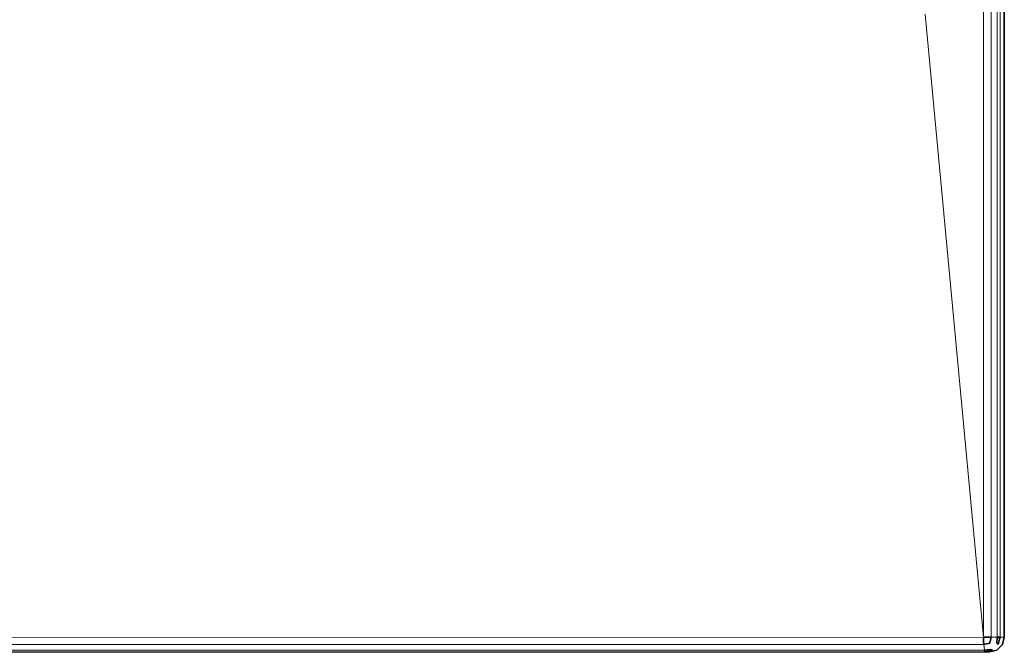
# Model space of a CAD drawing. Header units: inches. Extents: x 0 to 12.9, y 0 to 8.3.
# Tile 13 of 52: x 4.094 to 4.577, y 1.958 to 2.269. Entities that reach past the tile are written whole.
import ezdxf

# ---------------------------------------------------------------- set-up
doc = ezdxf.new("R2010")
doc.units = ezdxf.units.IN
doc.header["$MEASUREMENT"] = 0
doc.layers.add('Default', color=7, linetype='Continuous')

# ---------------------------------------------------------------- blocks, each defined once
blk = doc.blocks.new('MODEL_2')
at = {"lineweight": 0}
for p, q in [((4.56741, 3.7984), (4.56711, 1.96527)), ((4.56711, 1.96527), (4.56741, 3.7984)), ((4.57083, 1.96527), (4.57098, 3.79857)), ((4.57098, 3.79857), (4.57083, 1.96527)), ((4.57387, 1.96527), (4.5739, 3.7987)), ((4.5739, 3.7987), (4.57387, 1.96527)), ((4.57523, 1.96527), (4.57523, 3.79873)), ((4.57523, 3.79873), (4.57523, 1.96527)), ((4.57731, 3.79873), (4.57731, 1.96527)), ((4.56711, 1.96527), (4.5385, 2.27129)), ((4.5385, 2.27129), (4.56711, 1.96527)), ((2.5139, 1.96511), (4.56711, 1.96527)), ((4.56711, 1.96527), (2.5139, 1.96511)), ((4.56711, 1.96527), (4.56716, 1.96354)), ((4.57083, 1.96527), (4.56711, 1.96527)), ((4.56716, 1.96354), (4.56722, 1.96175)), ((4.57387, 1.96527), (4.57083, 1.96527)), ((4.57498, 1.96527), (4.57387, 1.96527)), ((4.57523, 1.96527), (4.57498, 1.96527)), ((4.57731, 1.96527), (4.57523, 1.96527)), ((2.5139, 1.96159), (4.56722, 1.96175)), ((4.56722, 1.96175), (2.5139, 1.96159)), ((2.5139, 1.95883), (4.56756, 1.959)), ((4.56756, 1.959), (2.5139, 1.95883)), ((4.56722, 1.96175), (4.56756, 1.959)), ((4.56756, 1.959), (4.56798, 1.95808)), ((4.56798, 1.95808), (2.5139, 1.95791))]:
    blk.add_line(p, q, dxfattribs=at).dxf.unprotected_set("ltscale", 0)
at = {"lineweight": 35}
for p, q in [((4.57731, 3.79873), (4.57731, 1.96527)), ((4.56711, 1.96527), (4.57083, 1.96527)), ((4.56716, 1.96354), (4.56711, 1.96527)), ((4.56722, 1.96175), (4.56716, 1.96354)), ((4.57025, 1.96262), (4.57083, 1.96527)), ((4.57387, 1.96527), (4.57363, 1.9624)), ((4.57498, 1.96527), (4.57387, 1.96527)), ((4.57431, 1.96175), (4.57498, 1.9643)), ((4.57498, 1.9643), (4.57498, 1.96527)), ((4.57523, 1.96527), (4.57498, 1.96527)), ((4.57498, 1.9643), (4.57523, 1.96527)), ((4.57731, 1.96527), (4.57638, 1.96175)), ((4.56722, 1.96175), (4.5702, 1.9624)), ((4.57054, 1.95931), (4.56756, 1.959)), ((4.56756, 1.959), (4.56798, 1.95808)), ((4.57153, 1.959), (4.56798, 1.95808)), ((4.5736, 1.959), (4.57005, 1.95808)), ((4.5702, 1.9624), (4.57025, 1.96262)), ((4.57153, 1.959), (4.57054, 1.95931)), ((4.57638, 1.96175), (4.5736, 1.959)), ((4.57363, 1.9624), (4.57431, 1.96175)), ((2.5139, 1.95791), (4.56798, 1.95808)), ((4.56798, 1.95808), (4.57005, 1.95808))]:
    blk.add_line(p, q, dxfattribs=at)
blk = doc.blocks.new('Page 1')
at = {"layer": 'Default'}
blk.add_blockref('MODEL_2', (0, 0), dxfattribs=at)

msp = doc.modelspace()

# ---------------------------------------------------------------- block references
msp.add_blockref('Page 1', (0, 0))

doc.saveas('drawing.dxf')
